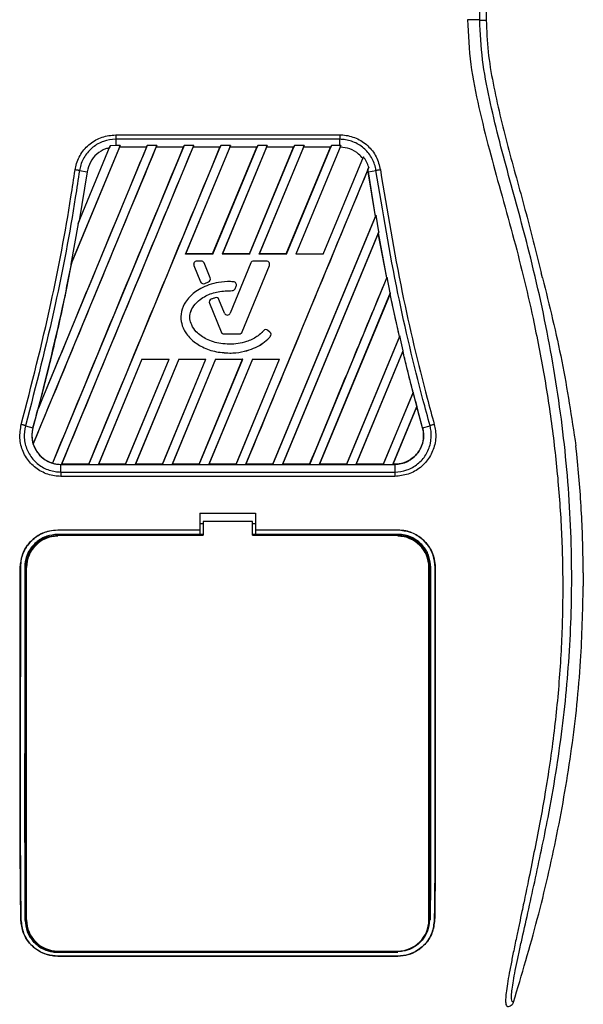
# Model space of a CAD drawing. Header units: millimetres. Extents: x 0 to 420, y 0 to 297.
# Tile 21 of 72: x 77 to 82, y 226 to 235. Entities that reach past the tile are written whole.
import ezdxf

# ---------------------------------------------------------------- set-up
doc = ezdxf.new("R2010")
doc.units = ezdxf.units.MM

msp = doc.modelspace()

# ---------------------------------------------------------------- linework, layer by layer
at = {"color": 7, "linetype": 'Continuous', "lineweight": 25}
for p, q in [((81.37478, 236.17078), (81.37478, 234.7867)), ((81.31687, 234.7867), (81.37478, 234.7867)), ((78.04907, 233.75623), (80.06113, 233.75623)), ((77.30866, 230.98169), (78.41876, 233.66171)), ((78.33283, 233.66171), (77.35079, 231.29085)), ((78.66327, 233.66171), (77.48203, 230.80995)), ((77.56346, 230.79911), (78.74919, 233.66171)), ((78.08833, 233.66171), (77.64691, 232.59604)), ((78.08262, 233.64489), (77.6549, 232.61275)), ((77.71144, 232.95925), (78.00058, 233.65729)), ((77.80797, 230.79911), (78.9937, 233.66171)), ((78.00058, 233.65729), (77.99296, 233.63963)), ((78.04907, 233.66171), (78.00058, 233.65729)), ((78.04907, 233.7162), (78.04907, 233.66171)), ((80.06112, 233.7162), (78.04907, 233.7162)), ((78.08833, 233.66171), (78.04907, 233.66171)), ((78.08203, 233.64578), (78.08833, 233.66171)), ((78.32594, 233.64578), (78.08203, 233.64578)), ((78.08203, 233.64578), (78.08262, 233.64489)), ((78.32461, 233.64489), (78.08262, 233.64489)), ((78.32594, 233.64578), (78.32461, 233.64489)), ((78.32594, 233.64578), (78.33283, 233.66171)), ((78.41876, 233.66171), (78.33283, 233.66171)), ((78.41876, 233.66171), (78.41246, 233.64578)), ((78.65637, 233.64578), (78.41246, 233.64578)), ((78.41306, 233.64489), (78.41246, 233.64578)), ((78.65504, 233.64489), (78.41306, 233.64489)), ((78.65637, 233.64578), (78.65504, 233.64489)), ((78.65637, 233.64578), (78.66327, 233.66171)), ((78.74919, 233.66171), (78.66327, 233.66171)), ((79.07962, 233.66171), (78.67555, 232.6862)), ((79.07392, 233.64489), (78.67703, 232.68718)), ((78.74919, 233.66171), (78.74289, 233.64578)), ((78.9868, 233.64578), (78.74289, 233.64578)), ((78.74349, 233.64489), (78.74289, 233.64578)), ((78.98547, 233.64489), (78.74349, 233.64489)), ((78.9194, 232.68718), (79.3159, 233.64489)), ((78.92006, 232.6862), (79.32413, 233.66171)), ((78.98547, 233.64489), (78.9868, 233.64578)), ((78.9937, 233.66171), (78.9868, 233.64578)), ((79.07962, 233.66171), (78.9937, 233.66171)), ((79.41005, 233.66171), (79.00599, 232.6862)), ((79.40435, 233.64489), (79.00746, 232.68718)), ((79.07332, 233.64578), (79.07962, 233.66171)), ((79.31724, 233.64578), (79.07332, 233.64578)), ((79.07332, 233.64578), (79.07392, 233.64489)), ((79.3159, 233.64489), (79.07392, 233.64489)), ((79.24983, 232.68718), (79.64633, 233.64489)), ((79.25049, 232.6862), (79.65456, 233.66171)), ((79.3159, 233.64489), (79.31724, 233.64578)), ((79.32413, 233.66171), (79.31724, 233.64578)), ((79.41005, 233.66171), (79.32413, 233.66171)), ((79.74049, 233.66171), (79.33642, 232.6862)), ((79.73478, 233.64489), (79.3379, 232.68718)), ((79.40376, 233.64578), (79.41005, 233.66171)), ((79.64767, 233.64578), (79.40376, 233.64578)), ((79.40376, 233.64578), (79.40435, 233.64489)), ((79.64633, 233.64489), (79.40435, 233.64489)), ((79.58027, 232.68718), (79.97677, 233.64489)), ((79.58093, 232.6862), (79.985, 233.66171)), ((79.64633, 233.64489), (79.64767, 233.64578)), ((79.65456, 233.66171), (79.64767, 233.64578)), ((79.74049, 233.66171), (79.65456, 233.66171)), ((80.07085, 233.66153), (79.66685, 232.6862)), ((79.73419, 233.64578), (79.74049, 233.66171)), ((79.9781, 233.64578), (79.73419, 233.64578)), ((79.73419, 233.64578), (79.73478, 233.64489)), ((79.97677, 233.64489), (79.73478, 233.64489)), ((79.97677, 233.64489), (79.9781, 233.64578)), ((79.985, 233.66171), (79.9781, 233.64578)), ((80.06112, 233.66171), (79.985, 233.66171)), ((80.06112, 233.66171), (80.06112, 233.7162)), ((80.07085, 233.66153), (80.06112, 233.66171)), ((80.06461, 233.64576), (80.07085, 233.66153)), ((79.91136, 232.6862), (80.27278, 233.55875)), ((80.27278, 233.55875), (80.26659, 233.54442)), ((80.32021, 233.46582), (79.21563, 230.79911)), ((80.31285, 233.44752), (80.32021, 233.46582)), ((77.79298, 233.42515), (77.7221, 232.98528)), ((77.72448, 233.43635), (77.79298, 233.42515)), ((80.31285, 233.44752), (80.31261, 233.44456)), ((80.31631, 233.42502), (80.31261, 233.44456)), ((80.31721, 233.42515), (80.31285, 233.44752)), ((80.31631, 233.42502), (80.31721, 233.42515)), ((80.38054, 233.02386), (80.31631, 233.42502)), ((80.31721, 233.42515), (80.38572, 233.43635)), ((80.38149, 233.02375), (80.31721, 233.42515)), ((79.45958, 230.79994), (80.38054, 233.02386)), ((79.46013, 230.79911), (80.38635, 233.0352)), ((80.38054, 233.02386), (80.38149, 233.02375)), ((80.38635, 233.0352), (80.38149, 233.02375)), ((80.4109, 232.88703), (80.38635, 233.0352)), ((77.71144, 232.95925), (77.64691, 232.59604)), ((77.7221, 232.98528), (77.71144, 232.95925)), ((80.4109, 232.88703), (79.54606, 230.79911)), ((80.4067, 232.87424), (79.54731, 230.79994)), ((80.40705, 232.87747), (80.4067, 232.87424)), ((80.48281, 232.47288), (80.4067, 232.87424)), ((80.40705, 232.87747), (80.4109, 232.88703)), ((80.48376, 232.47279), (80.40705, 232.87747)), ((78.67555, 232.6862), (78.67703, 232.68718)), ((78.92006, 232.6862), (78.67555, 232.6862)), ((78.9194, 232.68718), (78.67703, 232.68718)), ((78.9194, 232.68718), (78.92006, 232.6862)), ((79.00599, 232.6862), (79.00746, 232.68718)), ((79.25049, 232.6862), (79.00599, 232.6862)), ((79.24983, 232.68718), (79.00746, 232.68718)), ((79.24983, 232.68718), (79.25049, 232.6862)), ((79.33642, 232.6862), (79.3379, 232.68718)), ((79.58093, 232.6862), (79.33642, 232.6862)), ((79.58027, 232.68718), (79.3379, 232.68718)), ((79.58027, 232.68718), (79.58093, 232.6862)), ((79.91136, 232.6862), (79.66685, 232.6862)), ((77.64691, 232.59604), (77.65402, 232.61301)), ((77.65402, 232.61301), (77.6549, 232.61275)), ((78.75109, 232.58505), (78.751, 232.58502)), ((78.751, 232.58502), (78.81158, 232.43663)), ((78.75109, 232.58505), (78.81167, 232.43667)), ((78.77701, 232.62364), (78.77701, 232.62374)), ((78.81633, 232.62374), (78.77701, 232.62374)), ((78.81633, 232.62364), (78.77701, 232.62364)), ((78.81633, 232.62364), (78.81633, 232.62374)), ((78.84226, 232.60622), (78.84235, 232.60626)), ((78.89697, 232.4722), (78.84226, 232.60622)), ((78.89706, 232.47224), (78.84235, 232.60626)), ((79.2615, 232.60626), (79.07794, 232.15666)), ((79.26159, 232.60622), (79.07803, 232.15662)), ((79.18547, 231.98796), (79.42925, 232.58505)), ((79.18556, 231.98793), (79.42934, 232.58502)), ((79.26159, 232.60622), (79.2615, 232.60626)), ((79.28752, 232.62364), (79.28752, 232.62374)), ((79.40332, 232.62374), (79.28752, 232.62374)), ((79.40332, 232.62364), (79.28752, 232.62364)), ((79.40332, 232.62364), (79.40332, 232.62374)), ((79.42925, 232.58505), (79.42934, 232.58502)), ((81.8807, 232.47318), (81.86931, 232.51907)), ((78.81167, 232.43667), (78.81158, 232.43663)), ((78.84865, 232.42152), (78.8821, 232.43589)), ((78.84865, 232.42152), (78.84869, 232.42143)), ((78.84869, 232.42143), (78.88214, 232.4358)), ((78.8821, 232.43589), (78.88214, 232.4358)), ((78.89697, 232.4722), (78.89706, 232.47224)), ((79.10622, 232.43796), (79.10623, 232.43805)), ((79.79057, 230.79911), (80.48608, 232.47822)), ((80.48281, 232.47288), (80.48376, 232.47279)), ((80.48608, 232.47822), (80.48376, 232.47279)), ((80.51424, 232.33878), (80.48608, 232.47822)), ((79.09469, 232.3583), (79.09469, 232.35821)), ((79.12051, 232.3755), (79.13043, 232.39919)), ((79.12051, 232.3755), (79.1206, 232.37546)), ((79.1206, 232.37546), (79.13051, 232.39915)), ((79.13043, 232.39919), (79.13051, 232.39915)), ((80.51424, 232.33878), (79.87649, 230.79911)), ((80.5119, 232.33058), (79.87774, 230.79994)), ((80.51219, 232.33368), (80.5119, 232.33058)), ((80.51219, 232.33368), (80.51424, 232.33878)), ((78.8902, 232.24432), (78.89011, 232.24429)), ((78.89011, 232.24429), (78.99478, 231.98793)), ((78.8902, 232.24432), (78.99487, 231.98796)), ((78.90546, 232.2808), (78.90543, 232.28089)), ((78.94228, 232.29397), (78.94225, 232.29406)), ((78.97636, 232.27776), (78.97645, 232.2778)), ((79.02582, 232.15662), (78.97636, 232.27776)), ((79.02591, 232.15666), (78.97645, 232.2778)), ((79.02582, 232.15662), (79.02591, 232.15666)), ((79.07803, 232.15662), (79.07794, 232.15666)), ((78.99487, 231.98796), (78.99478, 231.98793)), ((79.02079, 231.97055), (79.15954, 231.97055)), ((79.02079, 231.97055), (79.02079, 231.97045)), ((79.02079, 231.97045), (79.15954, 231.97045)), ((79.15954, 231.97055), (79.15954, 231.97045)), ((79.18547, 231.98796), (79.18556, 231.98793)), ((79.3767, 231.99843), (79.37663, 231.99849)), ((79.41577, 232.00155), (79.41583, 232.00163)), ((79.43391, 231.98642), (79.41577, 232.00155)), ((79.43397, 231.98649), (79.41583, 232.00163)), ((79.43391, 231.98642), (79.43397, 231.98649)), ((79.43704, 231.94647), (79.43711, 231.94641)), ((80.59568, 231.94762), (80.12044, 230.79994)), ((80.59857, 231.95207), (80.121, 230.79911)), ((80.59664, 231.94754), (80.59568, 231.94762)), ((80.59664, 231.94754), (80.59857, 231.95207)), ((80.62924, 231.81867), (80.59857, 231.95207)), ((79.07352, 231.79804), (79.07352, 231.79794)), ((80.20692, 230.79911), (80.62924, 231.81867)), ((80.20817, 230.79994), (80.62738, 231.81169)), ((80.62738, 231.81169), (80.62762, 231.81465)), ((80.71803, 231.44515), (80.62738, 231.81169)), ((80.62924, 231.81867), (80.62762, 231.81465)), ((78.2847, 231.7426), (77.8939, 230.79911)), ((78.28534, 231.74165), (77.89514, 230.79994)), ((78.13785, 230.79994), (78.52779, 231.74165)), ((78.13841, 230.79911), (78.52921, 231.7426)), ((78.61514, 231.7426), (78.22433, 230.79911)), ((78.61577, 231.74165), (78.22558, 230.79994)), ((78.2847, 231.7426), (78.52921, 231.7426)), ((78.28534, 231.74165), (78.2847, 231.7426)), ((78.28534, 231.74165), (78.52779, 231.74165)), ((78.46828, 230.79994), (78.85822, 231.74165)), ((78.46884, 230.79911), (78.85965, 231.7426)), ((78.52921, 231.7426), (78.52779, 231.74165)), ((78.94557, 231.7426), (78.55476, 230.79911)), ((78.94621, 231.74165), (78.55601, 230.79994)), ((78.61514, 231.7426), (78.85965, 231.7426)), ((78.61577, 231.74165), (78.61514, 231.7426)), ((78.61577, 231.74165), (78.85822, 231.74165)), ((78.79871, 230.79994), (79.18865, 231.74165)), ((78.79927, 230.79911), (79.19008, 231.7426)), ((78.85965, 231.7426), (78.85822, 231.74165)), ((79.276, 231.7426), (78.88519, 230.79911)), ((79.27664, 231.74165), (78.88644, 230.79994)), ((78.94557, 231.7426), (79.19008, 231.7426)), ((78.94621, 231.74165), (78.94557, 231.7426)), ((78.94621, 231.74165), (79.18865, 231.74165)), ((79.12914, 230.79994), (79.51908, 231.74165)), ((79.1297, 230.79911), (79.52051, 231.7426)), ((79.19008, 231.7426), (79.18865, 231.74165)), ((79.276, 231.7426), (79.52051, 231.7426)), ((79.27664, 231.74165), (79.276, 231.7426)), ((79.27664, 231.74165), (79.51908, 231.74165)), ((79.52051, 231.7426), (79.51908, 231.74165)), ((80.71803, 231.44515), (80.45087, 230.79994)), ((80.71933, 231.44588), (80.45143, 230.79911)), ((80.71899, 231.44509), (80.71803, 231.44515)), ((80.71899, 231.44509), (80.71933, 231.44588)), ((80.73936, 231.36673), (80.71933, 231.44588)), ((80.80381, 231.1271), (80.73936, 231.36673)), ((77.35079, 231.29085), (77.35517, 231.30378)), ((80.53735, 230.79911), (80.75223, 231.31786)), ((80.5386, 230.79994), (80.75204, 231.31503)), ((80.75204, 231.31503), (80.75223, 231.31786)), ((80.80293, 231.12686), (80.75204, 231.31503)), ((77.23961, 231.14607), (77.30639, 231.1271)), ((77.30642, 231.12709), (77.30639, 231.1271)), ((80.80293, 231.12686), (80.80381, 231.1271)), ((80.80381, 231.1271), (80.87058, 231.14607)), ((77.30866, 230.98169), (77.30957, 230.98165)), ((82.18896, 230.89008), (82.17993, 230.96657)), ((77.48155, 230.81097), (77.48203, 230.80995)), ((77.55622, 230.79911), (77.55622, 230.79901)), ((77.55622, 230.79911), (77.56346, 230.79911)), ((77.55622, 230.73036), (77.55622, 230.79901)), ((77.55622, 230.79901), (80.55398, 230.79901)), ((77.55622, 230.73036), (80.55398, 230.73036)), ((77.56471, 230.79994), (77.56346, 230.79911)), ((77.80742, 230.79994), (77.56471, 230.79994)), ((77.80742, 230.79994), (77.80797, 230.79911)), ((77.80797, 230.79911), (77.8939, 230.79911)), ((77.8939, 230.79911), (77.89514, 230.79994)), ((78.13785, 230.79994), (77.89514, 230.79994)), ((78.13785, 230.79994), (78.13841, 230.79911)), ((78.13841, 230.79911), (78.22433, 230.79911)), ((78.22433, 230.79911), (78.22558, 230.79994)), ((78.46828, 230.79994), (78.22558, 230.79994)), ((78.46828, 230.79994), (78.46884, 230.79911)), ((78.46884, 230.79911), (78.55476, 230.79911)), ((78.55476, 230.79911), (78.55601, 230.79994)), ((78.79871, 230.79994), (78.55601, 230.79994)), ((78.79871, 230.79994), (78.79927, 230.79911)), ((78.79927, 230.79911), (78.88519, 230.79911)), ((78.88519, 230.79911), (78.88644, 230.79994)), ((79.12914, 230.79994), (78.88644, 230.79994)), ((79.12914, 230.79994), (79.1297, 230.79911)), ((79.1297, 230.79911), (79.21563, 230.79911)), ((79.21563, 230.79911), (79.21687, 230.79994)), ((79.45958, 230.79994), (79.21687, 230.79994)), ((79.45958, 230.79994), (79.46013, 230.79911)), ((79.46013, 230.79911), (79.54606, 230.79911)), ((79.54606, 230.79911), (79.54731, 230.79994)), ((79.79001, 230.79994), (79.54731, 230.79994)), ((79.79001, 230.79994), (79.79057, 230.79911)), ((79.79057, 230.79911), (79.87649, 230.79911)), ((79.87649, 230.79911), (79.87774, 230.79994)), ((80.12044, 230.79994), (79.87774, 230.79994)), ((80.121, 230.79911), (80.12044, 230.79994)), ((80.121, 230.79911), (80.20692, 230.79911)), ((80.20817, 230.79994), (80.20692, 230.79911)), ((80.45087, 230.79994), (80.20817, 230.79994)), ((80.45143, 230.79911), (80.45087, 230.79994)), ((80.45143, 230.79911), (80.53735, 230.79911)), ((80.5386, 230.79994), (80.53735, 230.79911)), ((80.55398, 230.79994), (80.5386, 230.79994)), ((80.55398, 230.79994), (80.55398, 230.79901)), ((80.55398, 230.79901), (80.55398, 230.73036)), ((80.55398, 230.69128), (77.55621, 230.69128)), ((78.80532, 230.3607), (79.30487, 230.3607)), ((78.80532, 230.3607), (78.80532, 230.20992)), ((78.83308, 230.28492), (78.83308, 230.16281)), ((79.27712, 230.28492), (78.83308, 230.28492)), ((79.27712, 230.16281), (79.27712, 230.28492)), ((79.30487, 230.3607), (79.30487, 230.20992)), ((77.5287, 230.20992), (78.80532, 230.20992)), ((77.5287, 230.20944), (77.5287, 230.20992)), ((78.80532, 230.20944), (77.5287, 230.20944)), ((78.83308, 230.26543), (78.80532, 230.26543)), ((78.80532, 230.20992), (78.80532, 230.20944)), ((78.80532, 230.20944), (78.80532, 230.17065)), ((79.30487, 230.26543), (79.27712, 230.26543)), ((79.30487, 230.20992), (80.5815, 230.20992)), ((79.30487, 230.20992), (79.30487, 230.20944)), ((79.30487, 230.20944), (79.30487, 230.17065)), ((80.5815, 230.20944), (79.30487, 230.20944)), ((80.5815, 230.20944), (80.5815, 230.20992)), ((78.80532, 230.17065), (77.5287, 230.17065)), ((77.76334, 230.16804), (77.57158, 230.16804)), ((78.80532, 230.17065), (78.80532, 230.16822)), ((78.83308, 230.16822), (78.80532, 230.16822)), ((79.30487, 230.16822), (79.27712, 230.16822)), ((80.5815, 230.17065), (79.30487, 230.17065)), ((79.30487, 230.17065), (79.30487, 230.16822)), ((80.53861, 230.16804), (80.34685, 230.16804)), ((77.19363, 229.87448), (77.19314, 229.87448)), ((77.24924, 226.71067), (77.24924, 229.87448)), ((80.86096, 226.71067), (80.86096, 229.87448)), ((80.91657, 229.87448), (80.91705, 229.87448)), ((82.24666, 229.82679), (82.24666, 229.7071)), ((77.19851, 226.7104), (77.19798, 226.7104)), ((80.91168, 226.7104), (80.91221, 226.7104)), ((77.5287, 226.41977), (80.5815, 226.41977)), ((77.56582, 226.42224), (77.56175, 226.42605)), ((77.56582, 226.42224), (77.76911, 226.42224)), ((79.01823, 226.42644), (79.02267, 226.422)), ((79.02267, 226.42644), (79.02267, 226.422)), ((79.08752, 226.422), (79.02267, 226.422)), ((79.08752, 226.422), (79.08752, 226.42643)), ((79.08752, 226.422), (79.09195, 226.42642)), ((80.34108, 226.42224), (80.33695, 226.42612)), ((80.34108, 226.42224), (80.54438, 226.42224)), ((77.5287, 226.38658), (80.5815, 226.38658)), ((77.5287, 226.38658), (77.5287, 226.38598)), ((80.5815, 226.38598), (77.5287, 226.38598)), ((80.5815, 226.38658), (80.5815, 226.38598))]:
    msp.add_line(p, q, dxfattribs=at)
at = {"color": 7, "linetype": 'Continuous', "lineweight": 25, "flags": 128}
for points in [[(77.5287, 230.16281), (77.83954, 230.16281), (78.83308, 230.16281)], [(79.27712, 230.16281), (79.8322, 230.16281), (80.5815, 230.16281)]]:
    msp.add_lwpolyline(points, dxfattribs=at)
at = {"color": 7, "linetype": 'Continuous', "lineweight": 25}
for centre, radius, start, end in [((78.77701, 232.59564), 0.0281, 90, 202.209257), ((78.77701, 232.59564), 0.028, 90, 202.209257), ((78.81633, 232.59564), 0.0281, 22.209268, 90), ((78.81633, 232.59564), 0.028, 22.209268, 90), ((79.28752, 232.59564), 0.0281, 90, 157.790711), ((79.28752, 232.59564), 0.028, 90, 157.790711), ((79.40332, 232.59564), 0.0281, 337.790712, 90), ((79.40332, 232.59564), 0.028, 337.790712, 90), ((78.83759, 232.44725), 0.0281, 202.209257, 293.245837), ((78.83759, 232.44725), 0.028, 202.209257, 293.245837), ((78.87105, 232.46162), 0.028, 293.245837, 22.209268), ((78.87105, 232.46162), 0.0281, 293.245837, 22.209268), ((79.10459, 232.41), 0.028, 337.290493, 86.671349), ((79.10459, 232.41), 0.0281, 337.290493, 86.671349), ((79.09468, 232.38631), 0.028, 270.034995, 337.290493), ((79.09468, 232.38631), 0.0281, 270.034995, 337.290493), ((78.91612, 232.25491), 0.0281, 112.378703, 202.209291), ((78.91612, 232.25491), 0.028, 112.378703, 202.209291), ((78.95043, 232.26718), 0.0281, 22.209261, 106.934979), ((78.95043, 232.26718), 0.028, 22.209261, 106.934979), ((79.05192, 232.16728), 0.0282, 202.209261, 337.790711), ((79.05192, 232.16728), 0.0281, 202.209261, 337.790711), ((79.02079, 231.99855), 0.0281, 202.209291, 270), ((79.02079, 231.99855), 0.028, 202.209291, 270), ((79.15954, 231.99855), 0.028, 270, 337.790712), ((79.15954, 231.99855), 0.0281, 270, 337.790712), ((79.39783, 231.98005), 0.0281, 50.16689, 138.977091), ((79.39783, 231.98005), 0.028, 50.16689, 138.977091), ((79.41597, 231.96492), 0.028, 318.805903, 50.16689), ((79.41597, 231.96492), 0.0281, 318.805903, 50.16689), ((99.54975, 236.29505), 19.44529, 194.681483, 194.830401), ((58.56044, 236.29505), 19.44529, 344.587332, 345.087235), ((77.55622, 231.05823), 0.25912, 164.587332, 197.180089), ((77.55622, 231.05823), 0.25912, 253.364009, 270), ((77.5287, 229.87448), 0.27946, 90, 180), ((80.5815, 229.87448), 0.27946, 0, 90), ((77.5287, 226.71067), 0.27946, 180, 270), ((80.5815, 226.71067), 0.27946, 270, 0)]:
    msp.add_arc(centre, radius, start, end, dxfattribs=at)
for points, knots in [([(81.31687, 234.7867), (81.31726, 234.93636), (81.31806, 235.24073), (81.31963, 235.70477), (81.32148, 236.17695), (81.32351, 236.63155), (81.32562, 237.0629), (81.32723, 237.37128), (81.32835, 237.57809), (81.32893, 237.68465), (81.32954, 237.79326), (81.33016, 237.90392), (81.3308, 238.01663), (81.33145, 238.12964), (81.33214, 238.24907), (81.33291, 238.38103), (81.33381, 238.53337), (81.33483, 238.70611), (81.33592, 238.89126), (81.33714, 239.0966), (81.33852, 239.31751), (81.34029, 239.5531), (81.34261, 239.7756), (81.34588, 239.97943), (81.35056, 240.1637), (81.35744, 240.33625), (81.36553, 240.47674), (81.37371, 240.59397), (81.38125, 240.68917), (81.38787, 240.77112), (81.39431, 240.82369), (81.39927, 240.84548), (81.40342, 240.85625), (81.4068, 240.86167), (81.41039, 240.86452), (81.41283, 240.86453), (81.41408, 240.86454)], [0, 0, 0, 0, 0.0694688, 0.1412908, 0.2154694, 0.2887805, 0.3524933, 0.4159279, 0.4321232, 0.4486368, 0.4654688, 0.4826193, 0.5000881, 0.5178753, 0.535169, 0.5556239, 0.5792402, 0.6060176, 0.6359563, 0.6653451, 0.7015159, 0.7387188, 0.7750553, 0.8054444, 0.8348007, 0.8638698, 0.8931347, 0.9126927, 0.9334716, 0.9528765, 0.9643483, 0.9751988, 0.9808952, 0.9869973, 0.9933587, 1, 1, 1, 1]), ([(81.20628, 234.78978), (81.21335, 234.65543), (81.22732, 234.38979), (81.30741, 234.0015), (81.40068, 233.62527), (81.50566, 233.24673), (81.61093, 232.87095), (81.70957, 232.48849), (81.80659, 232.06678), (81.89887, 231.59318), (81.97739, 231.0722), (82.03169, 230.54854), (82.06174, 230.01476), (82.06442, 229.47077), (82.03845, 228.91831), (81.99281, 228.45509), (81.94255, 228.0861), (81.89976, 227.81929), (81.85339, 227.56378), (81.80382, 227.31269), (81.7634, 227.10998), (81.73271, 226.96191), (81.71378, 226.87105), (81.6936, 226.77587), (81.67258, 226.67669), (81.65271, 226.58262), (81.6355, 226.50114), (81.62192, 226.43556), (81.60929, 226.37369), (81.59768, 226.31538), (81.58346, 226.24144), (81.56819, 226.15624), (81.55564, 226.07193), (81.54924, 226.00776), (81.54928, 225.96417), (81.55485, 225.93808), (81.56309, 225.93511), (81.5673, 225.9336)], [0, 0, 0, 0, 0.0416065, 0.0822607, 0.1224589, 0.1616664, 0.2038605, 0.2432792, 0.2839298, 0.3378062, 0.3926111, 0.4469834, 0.500736, 0.5580634, 0.6153257, 0.6718893, 0.7021057, 0.7306132, 0.7555393, 0.7824984, 0.8098129, 0.8199097, 0.8308441, 0.8397938, 0.8517874, 0.8646543, 0.8727782, 0.8813003, 0.8891477, 0.8967682, 0.9048894, 0.9206626, 0.9367507, 0.9525373, 0.9679622, 0.9836747, 1, 1, 1, 1]), ([(81.31687, 234.7867), (81.31433, 234.78707), (81.30908, 234.78784), (81.28296, 234.78884), (81.24699, 234.78956), (81.21953, 234.78971), (81.20628, 234.78978)], [0, 0, 0, 0, 0.24120147, 0.5, 0.75879853, 1, 1, 1, 1]), ([(81.62054, 225.97269), (81.61641, 225.97391), (81.6082, 225.97634), (81.60235, 226.00043), (81.60228, 226.04207), (81.60887, 226.10362), (81.62188, 226.18404), (81.64054, 226.28095), (81.66379, 226.39161), (81.69909, 226.5525), (81.7489, 226.77311), (81.80996, 227.05034), (81.87208, 227.33952), (81.96511, 227.79665), (82.06624, 228.42432), (82.13772, 229.2242), (82.15025, 230.05826), (82.09419, 230.92592), (81.9639, 231.82125), (81.80877, 232.5279), (81.67077, 233.04927), (81.57604, 233.39225), (81.48379, 233.73565), (81.40208, 234.08104), (81.33421, 234.43072), (81.32266, 234.6678), (81.31687, 234.7867)], [0, 0, 0, 0, 0.0154023, 0.0306186, 0.0458978, 0.0611515, 0.0763524, 0.0916759, 0.1069667, 0.1223964, 0.1531196, 0.1841395, 0.2146453, 0.2457555, 0.3295656, 0.4129092, 0.4960821, 0.5895924, 0.6838677, 0.7780859, 0.8151003, 0.8521196, 0.8891029, 0.926018, 0.9628961, 1, 1, 1, 1]), ([(81.37478, 234.7867), (81.37869, 234.69159), (81.38651, 234.50124), (81.452, 234.12179), (81.56575, 233.65046), (81.72618, 233.08781), (81.8216, 232.70865), (81.86931, 232.51907)], [0, 0, 0, 0, 0.1226487, 0.2454767, 0.4957363, 0.7478713, 1, 1, 1, 1]), ([(77.68546, 233.44238), (77.687, 233.45135), (77.69555, 233.5009), (77.73167, 233.58735), (77.81507, 233.68064), (77.92512, 233.74403), (78.00776, 233.75216), (78.04907, 233.75623)], [0, 0, 0, 0, 0.052396, 0.2895037, 0.5264141, 0.7632194, 1, 1, 1, 1]), ([(80.06113, 233.75623), (80.07009, 233.75602), (80.12017, 233.75487), (80.21087, 233.73194), (80.31546, 233.66312), (80.39441, 233.56342), (80.41463, 233.48274), (80.42474, 233.4424)], [0, 0, 0, 0, 0.0515719, 0.2884831, 0.5255349, 0.7627603, 1, 1, 1, 1]), ([(77.30957, 230.98165), (77.49347, 231.42554), (77.86126, 232.31332), (78.22912, 233.20103), (78.41306, 233.64489)], [0, 0, 0, 0, 0.50000151, 1, 1, 1, 1]), ([(78.32461, 233.64489), (78.16307, 233.25471), (77.83999, 232.47434), (77.51678, 231.69397), (77.35517, 231.30378)], [0, 0, 0, 0, 0.4999874, 1, 1, 1, 1]), ([(78.65504, 233.64489), (78.45948, 233.17257), (78.06835, 232.22793), (77.67715, 231.2833), (77.48155, 230.81097)], [0, 0, 0, 0, 0.4999948, 1, 1, 1, 1]), ([(77.56471, 230.79994), (77.76116, 231.27411), (78.15406, 232.22245), (78.54701, 233.17074), (78.74349, 233.64489)], [0, 0, 0, 0, 0.5000012, 1, 1, 1, 1]), ([(78.04907, 233.7162), (78.04907, 233.7162), (78.01239, 233.7162), (77.93843, 233.70366), (77.84039, 233.6493), (77.76567, 233.56559), (77.73394, 233.48851), (77.72568, 233.44439), (77.72448, 233.43635), (77.72448, 233.43635)], [0, 0, 0, 0, 0.0000072, 0.236697, 0.4734509, 0.7103734, 0.9475589, 0.9999928, 1, 1, 1, 1]), ([(77.80742, 230.79994), (78.00378, 231.2741), (78.39649, 232.22241), (78.78915, 233.17073), (78.98547, 233.64489)], [0, 0, 0, 0, 0.5000012, 1, 1, 1, 1]), ([(80.38572, 233.43635), (80.38572, 233.43635), (80.38028, 233.47273), (80.35688, 233.54419), (80.28847, 233.63325), (80.19456, 233.69472), (80.11379, 233.71458), (80.06912, 233.7162), (80.06113, 233.7162), (80.06112, 233.7162)], [0, 0, 0, 0, 0.0000072, 0.2373779, 0.4746162, 0.7116191, 0.9484337, 0.9999928, 1, 1, 1, 1]), ([(80.26659, 233.54442), (80.25494, 233.55777), (80.2232, 233.59413), (80.15398, 233.63547), (80.09402, 233.64237), (80.06461, 233.64576)], [0, 0, 0, 0, 0.2281145, 0.6214095, 1, 1, 1, 1]), ([(77.99296, 233.63963), (77.9815, 233.63658), (77.94049, 233.62566), (77.87685, 233.58689), (77.81604, 233.51483), (77.80067, 233.45505), (77.79298, 233.42515)], [0, 0, 0, 0, 0.1145462, 0.4096455, 0.704796, 1, 1, 1, 1]), ([(80.32021, 233.46582), (80.31468, 233.48219), (80.30342, 233.51548), (80.28311, 233.54417), (80.27278, 233.55875)], [0, 0, 0, 0, 0.4916782, 1, 1, 1, 1]), ([(77.20158, 231.15669), (77.2947, 231.51732), (77.46922, 232.19318), (77.61135, 232.95994), (77.67311, 233.362), (77.68546, 233.44238)], [0, 0, 0, 0, 0.4778978, 0.8956147, 1, 1, 1, 1]), ([(77.72448, 233.43635), (77.7121, 233.35581), (77.65021, 232.95301), (77.5077, 232.18472), (77.3329, 231.50749), (77.23961, 231.14607)], [0, 0, 0, 0, 0.1043778, 0.5220268, 1, 1, 1, 1]), ([(77.72448, 233.43635), (77.72179, 233.43678), (77.71641, 233.43765), (77.70672, 233.43916), (77.69631, 233.44076), (77.68908, 233.44184), (77.68546, 233.44238)], [0, 0, 0, 0, 0.25, 0.5, 0.75, 1, 1, 1, 1]), ([(80.31261, 233.44456), (80.12999, 233.00379), (79.76474, 232.12226), (79.39949, 231.24071), (79.21687, 230.79994)], [0, 0, 0, 0, 0.4999993, 1, 1, 1, 1]), ([(80.87058, 231.14607), (80.84925, 231.22467), (80.74259, 231.61775), (80.56168, 232.37791), (80.44697, 233.06789), (80.38572, 233.43635)], [0, 0, 0, 0, 0.1043199, 0.5216962, 1, 1, 1, 1]), ([(80.42474, 233.4424), (80.48584, 233.07462), (80.60025, 232.38599), (80.78088, 231.62736), (80.88733, 231.23512), (80.90862, 231.15667)], [0, 0, 0, 0, 0.4783741, 0.8956847, 1, 1, 1, 1]), ([(77.65402, 232.61301), (77.63774, 232.53033), (77.6051, 232.36445), (77.55257, 232.11896), (77.49712, 231.87409), (77.43926, 231.63353), (77.37602, 231.38363), (77.33058, 231.21621), (77.30639, 231.1271)], [0, 0, 0, 0, 0.16562597, 0.33226375, 0.49337027, 0.65906192, 0.81852065, 1, 1, 1, 1]), ([(77.35517, 231.30378), (77.43599, 231.62447), (77.54543, 232.05869), (77.63221, 232.49791), (77.6549, 232.61275)], [0, 0, 0, 0, 0.738548, 1, 1, 1, 1]), ([(79.10623, 232.43805), (79.09735, 232.43845), (79.05285, 232.44046), (78.97822, 232.43485), (78.88834, 232.41258), (78.81518, 232.38098), (78.7567, 232.34369), (78.71119, 232.30218), (78.66784, 232.24722), (78.63359, 232.17283), (78.6324, 232.08401), (78.65525, 232.01729), (78.68579, 231.9668), (78.73232, 231.91217), (78.79754, 231.86509), (78.8727, 231.83136), (78.9592, 231.80467), (79.02743, 231.80065), (79.07352, 231.79794)], [0, 0, 0, 0, 0.0216485, 0.1085696, 0.181144, 0.2464075, 0.3019116, 0.3494067, 0.395787, 0.4720387, 0.5441864, 0.6064196, 0.6414469, 0.6875628, 0.7804714, 0.8342793, 0.8880601, 1, 1, 1, 1]), ([(79.10622, 232.43796), (79.09735, 232.43836), (79.05284, 232.44036), (78.97822, 232.43475), (78.88836, 232.41248), (78.81521, 232.38088), (78.75675, 232.3436), (78.71125, 232.3021), (78.66792, 232.24717), (78.63368, 232.17279), (78.63249, 232.08401), (78.65534, 232.01732), (78.68588, 231.96685), (78.73239, 231.91224), (78.7976, 231.86517), (78.87274, 231.83145), (78.95922, 231.80476), (79.02744, 231.80075), (79.07352, 231.79804)], [0, 0, 0, 0, 0.021654, 0.108597, 0.1811744, 0.2464393, 0.3019418, 0.3494353, 0.3958126, 0.4720538, 0.5441906, 0.6064137, 0.6414373, 0.6875521, 0.7804583, 0.8342673, 0.8880492, 1, 1, 1, 1]), ([(79.79001, 230.79994), (79.919, 231.11148), (80.14989, 231.66913), (80.38087, 232.22677), (80.48281, 232.47288)], [0, 0, 0, 0, 0.5586506, 1, 1, 1, 1]), ([(81.8807, 232.47318), (81.94188, 232.22457), (82.06443, 231.72656), (82.14139, 231.22018), (82.17993, 230.96657)], [0, 0, 0, 0, 0.4991859, 1, 1, 1, 1]), ([(79.3767, 231.99843), (79.37066, 231.9919), (79.3408, 231.95963), (79.288, 231.92576), (79.21535, 231.89685), (79.12228, 231.87522), (79.02028, 231.87607), (78.92577, 231.89668), (78.84883, 231.92659), (78.77822, 231.97625), (78.73081, 232.0438), (78.71169, 232.10496), (78.71767, 232.16632), (78.74924, 232.2291), (78.80112, 232.27611), (78.87364, 232.32329), (78.97155, 232.35427), (79.05277, 232.35693), (79.09469, 232.3583)], [0, 0, 0, 0, 0.02048151, 0.10123706, 0.1411481, 0.20053395, 0.32025982, 0.37209728, 0.4227446, 0.50983388, 0.56613734, 0.6101353, 0.65451252, 0.70460974, 0.76844106, 0.8131858, 0.90357765, 1, 1, 1, 1]), ([(79.37663, 231.99849), (79.37059, 231.99196), (79.34073, 231.9597), (79.28794, 231.92584), (79.2153, 231.89693), (79.12225, 231.87532), (79.02028, 231.87617), (78.9258, 231.89678), (78.84888, 231.92667), (78.77829, 231.97632), (78.7309, 232.04385), (78.71178, 232.10497), (78.71776, 232.1663), (78.74932, 232.22904), (78.80118, 232.27603), (78.87367, 232.3232), (78.97157, 232.35417), (79.05278, 232.35683), (79.09469, 232.35821)], [0, 0, 0, 0, 0.0204876, 0.1012466, 0.1411592, 0.2005511, 0.320289, 0.3721273, 0.4227766, 0.5098651, 0.5661571, 0.6101424, 0.654507, 0.7045939, 0.7684171, 0.8131629, 0.9035569, 1, 1, 1, 1]), ([(80.59568, 231.94762), (80.57164, 232.05451), (80.54296, 232.182), (80.51622, 232.30991), (80.5119, 232.33058)], [0, 0, 0, 0, 0.8384081, 1, 1, 1, 1]), ([(80.59664, 231.94754), (80.58219, 232.01128), (80.55305, 232.13978), (80.52588, 232.26871), (80.51219, 232.33368)], [0, 0, 0, 0, 0.49605747, 1, 1, 1, 1]), ([(78.94225, 232.29406), (78.93801, 232.29272), (78.92968, 232.29009), (78.9174, 232.28569), (78.90942, 232.28249), (78.90543, 232.28089)], [0, 0, 0, 0, 0.3405858, 0.6701326, 1, 1, 1, 1]), ([(78.94228, 232.29397), (78.93804, 232.29263), (78.92971, 232.29), (78.91743, 232.2856), (78.90945, 232.2824), (78.90546, 232.2808)], [0, 0, 0, 0, 0.340666, 0.6701727, 1, 1, 1, 1]), ([(79.07352, 231.79804), (79.0824, 231.79818), (79.12697, 231.79887), (79.19983, 231.80971), (79.3091, 231.84535), (79.38807, 231.89363), (79.4298, 231.93866), (79.43704, 231.94647)], [0, 0, 0, 0, 0.0661031, 0.3316338, 0.543369, 0.9207507, 1, 1, 1, 1]), ([(79.07352, 231.79794), (79.0824, 231.79808), (79.12697, 231.79877), (79.19984, 231.80961), (79.30913, 231.84525), (79.38812, 231.89354), (79.42987, 231.93859), (79.43711, 231.94641)], [0, 0, 0, 0, 0.0660895, 0.3315654, 0.5433039, 0.9206958, 1, 1, 1, 1]), ([(80.71899, 231.44509), (80.70857, 231.48587), (80.68846, 231.56455), (80.65796, 231.68774), (80.63824, 231.77022), (80.62762, 231.81465)], [0, 0, 0, 0, 0.3317327, 0.6399582, 1, 1, 1, 1]), ([(77.55621, 230.69128), (77.53749, 230.69214), (77.47759, 230.69492), (77.37974, 230.72866), (77.2801, 230.80534), (77.21229, 230.9109), (77.18039, 231.03383), (77.19452, 231.11573), (77.20158, 231.15669)], [0, 0, 0, 0, 0.0833374, 0.2666908, 0.4500227, 0.6333366, 0.8166497, 1, 1, 1, 1]), ([(77.23961, 231.14607), (77.23699, 231.14681), (77.23175, 231.1483), (77.2223, 231.15094), (77.21216, 231.15377), (77.20511, 231.15572), (77.20158, 231.15669)], [0, 0, 0, 0, 0.24999996, 0.49999994, 0.74999996, 1, 1, 1, 1]), ([(77.23961, 231.14607), (77.23961, 231.14607), (77.22984, 231.11064), (77.22225, 231.03586), (77.24865, 230.92673), (77.30971, 230.83234), (77.39854, 230.76351), (77.48597, 230.73443), (77.5395, 230.73036), (77.55622, 230.73036), (77.55622, 230.73036)], [0, 0, 0, 0, 0.0000055, 0.1832742, 0.3665623, 0.5498794, 0.7332389, 0.9166359, 0.9999945, 1, 1, 1, 1]), ([(77.30639, 231.1271), (77.30243, 231.10797), (77.29437, 231.06892), (77.29959, 231.00847), (77.31803, 230.94998), (77.34932, 230.89834), (77.39115, 230.85549), (77.44085, 230.82374), (77.49701, 230.80294), (77.53648, 230.80032), (77.55622, 230.79901)], [0, 0, 0, 0, 0.1226685, 0.2503669, 0.3773233, 0.5066033, 0.6272913, 0.7516804, 0.8758155, 1, 1, 1, 1]), ([(80.90862, 231.15667), (80.91275, 231.13843), (80.92598, 231.07998), (80.91944, 230.97672), (80.87198, 230.86031), (80.78819, 230.76689), (80.6781, 230.70348), (80.59536, 230.69534), (80.55398, 230.69128)], [0, 0, 0, 0, 0.0832071, 0.2665167, 0.4498454, 0.6332, 0.8165872, 1, 1, 1, 1]), ([(80.55398, 230.73036), (80.55398, 230.73036), (80.59077, 230.73037), (80.66494, 230.74296), (80.76318, 230.7975), (80.83791, 230.88151), (80.88059, 230.98544), (80.88533, 231.07738), (80.87502, 231.12999), (80.87058, 231.14607), (80.87058, 231.14607)], [0, 0, 0, 0, 0.0000055, 0.1834583, 0.3668775, 0.5502427, 0.7335551, 0.916819, 0.9999945, 1, 1, 1, 1]), ([(80.55398, 230.79901), (80.57365, 230.80031), (80.61344, 230.80294), (80.66924, 230.82372), (80.71991, 230.85606), (80.75993, 230.89743), (80.79163, 230.9491), (80.81129, 231.00892), (80.81571, 231.07172), (80.80736, 231.11058), (80.80381, 231.1271)], [0, 0, 0, 0, 0.1237655, 0.2503736, 0.3703256, 0.5005035, 0.6094744, 0.7500718, 0.8937812, 1, 1, 1, 1]), ([(80.80293, 231.12686), (80.80547, 231.116), (80.81459, 231.07696), (80.81188, 231.0064), (80.78428, 230.93422), (80.73861, 230.87293), (80.67734, 230.82588), (80.60876, 230.80244), (80.56691, 230.80053), (80.55398, 230.79994)], [0, 0, 0, 0, 0.0706224, 0.2538188, 0.4370182, 0.5516914, 0.7348755, 0.9180598, 1, 1, 1, 1]), ([(77.30957, 230.98165), (77.31261, 230.97291), (77.32512, 230.93683), (77.36311, 230.87989), (77.42286, 230.83248), (77.46581, 230.81674), (77.48155, 230.81097)], [0, 0, 0, 0, 0.1103691, 0.4554647, 0.8005267, 1, 1, 1, 1]), ([(82.24666, 229.82679), (82.24347, 230.00415), (82.23709, 230.35927), (82.20502, 230.713), (82.18896, 230.89008)], [0, 0, 0, 0, 0.4994117, 1, 1, 1, 1]), ([(77.19314, 229.87448), (77.19687, 229.91221), (77.20431, 229.98765), (77.26221, 230.08821), (77.34741, 230.16408), (77.44175, 230.20421), (77.50403, 230.2083), (77.5287, 230.20992)], [0, 0, 0, 0, 0.2147482, 0.4294936, 0.6443381, 0.859135, 1, 1, 1, 1]), ([(77.5287, 230.20944), (77.49103, 230.20573), (77.4157, 230.19833), (77.31531, 230.14056), (77.23951, 230.05556), (77.19937, 229.96138), (77.19526, 229.89915), (77.19363, 229.87448)], [0, 0, 0, 0, 0.214724, 0.4294492, 0.6440876, 0.8589434, 1, 1, 1, 1]), ([(80.5815, 230.20992), (80.61922, 230.20621), (80.69466, 230.19879), (80.79523, 230.14095), (80.87112, 230.05578), (80.91131, 229.96146), (80.91542, 229.89916), (80.91705, 229.87448)], [0, 0, 0, 0, 0.21471698, 0.42943093, 0.64424617, 0.85905702, 1, 1, 1, 1]), ([(80.91657, 229.87448), (80.91285, 229.91215), (80.90541, 229.9875), (80.8476, 230.08787), (80.76256, 230.16363), (80.66838, 230.20373), (80.60616, 230.20782), (80.5815, 230.20944)], [0, 0, 0, 0, 0.2147593, 0.4295194, 0.6441992, 0.8589619, 1, 1, 1, 1]), ([(77.5287, 230.17065), (77.4954, 230.16738), (77.42879, 230.16083), (77.34003, 230.10976), (77.27303, 230.0346), (77.23754, 229.95132), (77.23391, 229.8963), (77.23247, 229.87448)], [0, 0, 0, 0, 0.2147038, 0.4294073, 0.6441163, 0.8588365, 1, 1, 1, 1]), ([(77.24031, 229.87448), (77.24255, 229.90145), (77.24747, 229.96084), (77.28964, 230.04497), (77.35908, 230.11413), (77.44301, 230.1558), (77.50202, 230.16063), (77.5287, 230.16281)], [0, 0, 0, 0, 0.1789442, 0.3940135, 0.6085391, 0.8229777, 1, 1, 1, 1]), ([(77.56573, 230.16281), (77.56637, 230.1634), (77.56825, 230.16514), (77.57026, 230.16688), (77.57158, 230.16804)], [0, 0, 0, 0, 0.3371448, 1, 1, 1, 1]), ([(77.57158, 230.16804), (77.57474, 230.16779), (77.58046, 230.16734), (77.58524, 230.16421), (77.58738, 230.16281)], [0, 0, 0, 0, 0.5523698, 1, 1, 1, 1]), ([(77.74769, 230.16281), (77.74953, 230.16408), (77.7542, 230.16729), (77.75989, 230.16776), (77.76334, 230.16804)], [0, 0, 0, 0, 0.3945827, 1, 1, 1, 1]), ([(77.76334, 230.16804), (77.76486, 230.16671), (77.76686, 230.16497), (77.76875, 230.16323), (77.7692, 230.16281)], [0, 0, 0, 0, 0.76009148, 1, 1, 1, 1]), ([(80.341, 230.16281), (80.34164, 230.1634), (80.34352, 230.16514), (80.34553, 230.16688), (80.34685, 230.16804)], [0, 0, 0, 0, 0.3371478, 1, 1, 1, 1]), ([(80.34685, 230.16804), (80.35001, 230.16779), (80.35573, 230.16734), (80.36051, 230.16421), (80.36265, 230.16281)], [0, 0, 0, 0, 0.5523683, 1, 1, 1, 1]), ([(80.52296, 230.16281), (80.5248, 230.16408), (80.52947, 230.16729), (80.53516, 230.16776), (80.53861, 230.16804)], [0, 0, 0, 0, 0.39458364, 1, 1, 1, 1]), ([(80.53861, 230.16804), (80.54013, 230.16671), (80.54213, 230.16497), (80.54402, 230.16323), (80.54447, 230.16281)], [0, 0, 0, 0, 0.76008968, 1, 1, 1, 1]), ([(80.87772, 229.87448), (80.87444, 229.90778), (80.86788, 229.97439), (80.81679, 230.06316), (80.7416, 230.13014), (80.65832, 230.1656), (80.60331, 230.16922), (80.5815, 230.17065)], [0, 0, 0, 0, 0.2147347, 0.4294696, 0.6441983, 0.8589152, 1, 1, 1, 1]), ([(80.86988, 229.87448), (80.86765, 229.90145), (80.86273, 229.96084), (80.82056, 230.04497), (80.75111, 230.11413), (80.66719, 230.1558), (80.60818, 230.16063), (80.5815, 230.16281)], [0, 0, 0, 0, 0.1789442, 0.3940135, 0.6085392, 0.8229777, 1, 1, 1, 1]), ([(77.19798, 226.7104), (77.19663, 226.81319), (77.19387, 227.02179), (77.19233, 227.34842), (77.19225, 227.67086), (77.19238, 228.09044), (77.19276, 228.82501), (77.19299, 229.4547), (77.19314, 229.87448)], [0, 0, 0, 0, 0.1032014, 0.209437, 0.3080887, 0.4069063, 0.6046146, 1, 1, 1, 1]), ([(77.19363, 229.87448), (77.19348, 229.4542), (77.19322, 228.71692), (77.1927, 227.84865), (77.1928, 227.33021), (77.19434, 227.06547), (77.19615, 226.87951), (77.19777, 226.76346), (77.19851, 226.7104)], [0, 0, 0, 0, 0.39561742, 0.69400195, 0.81849559, 0.88231427, 0.94619029, 1, 1, 1, 1]), ([(77.23247, 229.87448), (77.23239, 229.45429), (77.23226, 228.77814), (77.23208, 227.97413), (77.23201, 227.52538), (77.23225, 227.26852), (77.23294, 227.01285), (77.23414, 226.83147), (77.23493, 226.71067)], [0, 0, 0, 0, 0.3956918, 0.6367323, 0.7572919, 0.8181201, 0.8788623, 1, 1, 1, 1]), ([(77.24273, 226.71067), (77.24209, 226.80816), (77.24092, 226.98446), (77.2401, 227.25418), (77.2398, 227.59469), (77.23998, 228.15988), (77.24013, 228.94903), (77.24025, 229.56599), (77.24031, 229.87448)], [0, 0, 0, 0, 0.0979851, 0.177199, 0.2565766, 0.4188669, 0.7094334, 1, 1, 1, 1]), ([(80.86988, 229.87448), (80.8699, 229.76972), (80.87, 229.24592), (80.87013, 228.51264), (80.87034, 227.81639), (80.87029, 227.47144), (80.87012, 227.26698), (80.86953, 227.06261), (80.86861, 226.87643), (80.86781, 226.76105), (80.86746, 226.71068)], [0, 0, 0, 0, 0.098662, 0.4933103, 0.6906351, 0.7543663, 0.8182079, 0.8831723, 0.9490071, 1, 1, 1, 1]), ([(80.87526, 226.71067), (80.87595, 226.81374), (80.87735, 227.02303), (80.87814, 227.35068), (80.87816, 227.67349), (80.8781, 228.09258), (80.87792, 228.82626), (80.8778, 229.4552), (80.87772, 229.87448)], [0, 0, 0, 0, 0.1036453, 0.2104568, 0.308984, 0.4076746, 0.6051268, 1, 1, 1, 1]), ([(80.91168, 226.7104), (80.91305, 226.81344), (80.91584, 227.02267), (80.91739, 227.35028), (80.91746, 227.67311), (80.91733, 228.09226), (80.91695, 228.82608), (80.91672, 229.45513), (80.91657, 229.87448)], [0, 0, 0, 0, 0.10361451, 0.21039489, 0.30892895, 0.40762719, 0.6050952, 1, 1, 1, 1]), ([(80.91705, 229.87448), (80.91719, 229.44974), (80.91743, 228.71038), (80.91799, 227.9042), (80.91787, 227.45606), (80.91748, 227.25408), (80.91626, 227.05297), (80.91445, 226.87081), (80.91289, 226.75875), (80.91221, 226.7104)], [0, 0, 0, 0, 0.39999062, 0.69627324, 0.75916952, 0.8220145, 0.88648757, 0.95101884, 1, 1, 1, 1]), ([(81.62054, 225.97269), (81.69424, 226.2206), (81.8418, 226.71703), (82.01739, 227.4771), (82.14976, 228.2499), (82.22973, 228.99548), (82.24132, 229.4827), (82.24666, 229.7071)], [0, 0, 0, 0, 0.2041389, 0.4087775, 0.6153735, 0.8228525, 1, 1, 1, 1]), ([(77.5287, 226.38598), (77.49641, 226.38877), (77.43196, 226.39433), (77.34421, 226.43674), (77.26872, 226.50318), (77.21142, 226.59635), (77.20247, 226.67232), (77.19798, 226.7104)], [0, 0, 0, 0, 0.1760239, 0.3513633, 0.5446667, 0.7717941, 1, 1, 1, 1]), ([(77.19851, 226.7104), (77.20359, 226.66988), (77.21375, 226.58887), (77.28221, 226.48578), (77.37426, 226.41775), (77.46366, 226.38953), (77.51211, 226.38733), (77.5287, 226.38658)], [0, 0, 0, 0, 0.2435251, 0.486787, 0.7352137, 0.9093266, 1, 1, 1, 1]), ([(77.23493, 226.71067), (77.23918, 226.67448), (77.24768, 226.60213), (77.30813, 226.50957), (77.39026, 226.44808), (77.47007, 226.42247), (77.51376, 226.42046), (77.5287, 226.41977)], [0, 0, 0, 0, 0.2434329, 0.4866743, 0.7321625, 0.9084465, 1, 1, 1, 1]), ([(77.5287, 226.42604), (77.5011, 226.42844), (77.44656, 226.43318), (77.37154, 226.46903), (77.30642, 226.5255), (77.25475, 226.60743), (77.24685, 226.67527), (77.24273, 226.71067)], [0, 0, 0, 0, 0.1733458, 0.3424433, 0.5326111, 0.7561077, 1, 1, 1, 1]), ([(80.86746, 226.71068), (80.86341, 226.67573), (80.85529, 226.6056), (80.79711, 226.5152), (80.71751, 226.45455), (80.63953, 226.42883), (80.59646, 226.42677), (80.58149, 226.42606)], [0, 0, 0, 0, 0.2409648, 0.483375, 0.7285961, 0.9056857, 1, 1, 1, 1]), ([(80.5815, 226.38658), (80.61352, 226.38933), (80.67743, 226.39483), (80.76448, 226.43655), (80.83988, 226.50216), (80.89789, 226.59518), (80.90706, 226.67176), (80.91168, 226.7104)], [0, 0, 0, 0, 0.1743444, 0.3479637, 0.540069, 0.7679663, 1, 1, 1, 1]), ([(80.91221, 226.7104), (80.90716, 226.66994), (80.89707, 226.58905), (80.8289, 226.48597), (80.73688, 226.41757), (80.64728, 226.38899), (80.59827, 226.38675), (80.5815, 226.38598)], [0, 0, 0, 0, 0.24267, 0.4850883, 0.7318057, 0.908172, 1, 1, 1, 1]), ([(80.58149, 226.42606), (80.47674, 226.42608), (79.95299, 226.42621), (78.93539, 226.42664), (78.02254, 226.42625), (77.5287, 226.42604)], [0, 0, 0, 0, 0.1029393, 0.5146966, 1, 1, 1, 1]), ([(77.57973, 226.42606), (77.5795, 226.42588), (77.57688, 226.42385), (77.57178, 226.42256), (77.56718, 226.42231), (77.56582, 226.42224)], [0, 0, 0, 0, 0.0649864, 0.7231566, 1, 1, 1, 1]), ([(77.76911, 226.42224), (77.76632, 226.42244), (77.76128, 226.42281), (77.75707, 226.42509), (77.7552, 226.4261)], [0, 0, 0, 0, 0.5532652, 1, 1, 1, 1]), ([(77.77324, 226.42611), (77.77217, 226.42509), (77.77081, 226.4238), (77.76941, 226.42251), (77.76911, 226.42224)], [0, 0, 0, 0, 0.7900144, 1, 1, 1, 1]), ([(80.35508, 226.42612), (80.35482, 226.42591), (80.35218, 226.42387), (80.34705, 226.42256), (80.34245, 226.42231), (80.34108, 226.42224)], [0, 0, 0, 0, 0.0715985, 0.7251144, 1, 1, 1, 1]), ([(80.54438, 226.42224), (80.54159, 226.42244), (80.53658, 226.42281), (80.53239, 226.42507), (80.53054, 226.42607)], [0, 0, 0, 0, 0.5563152, 1, 1, 1, 1]), ([(80.54847, 226.42607), (80.54741, 226.42506), (80.54607, 226.42379), (80.54468, 226.42251), (80.54438, 226.42224)], [0, 0, 0, 0, 0.7876998, 1, 1, 1, 1]), ([(81.5673, 225.9336), (81.57319, 225.93413), (81.58497, 225.93521), (81.6008, 225.9437), (81.61371, 225.95625), (81.61826, 225.9672), (81.62054, 225.97269)], [0, 0, 0, 0, 0.2496754, 0.4993928, 0.749148, 1, 1, 1, 1])]:
    msp.add_open_spline(points, degree=3, knots=knots, dxfattribs=at)
for points in [[(78.04907, 233.75623), (78.04907, 233.75253), (78.04907, 233.74514), (78.04907, 233.73447), (78.04907, 233.72452), (78.04907, 233.71897), (78.04907, 233.7162)], [(80.06113, 233.75623), (80.06113, 233.75253), (80.06113, 233.74514), (80.06113, 233.73447), (80.06113, 233.72452), (80.06113, 233.71897), (80.06112, 233.7162)], [(80.42474, 233.4424), (80.42112, 233.44186), (80.41388, 233.44077), (80.40348, 233.43917), (80.39379, 233.43766), (80.38841, 233.43678), (80.38572, 233.43635)], [(80.90862, 231.15667), (80.90509, 231.1557), (80.89804, 231.15376), (80.88789, 231.15094), (80.87845, 231.14829), (80.8732, 231.14681), (80.87058, 231.14607)], [(77.55622, 230.73036), (77.55622, 230.72767), (77.55622, 230.72229), (77.55622, 230.71259), (77.55622, 230.70217), (77.55621, 230.69491), (77.55621, 230.69128)], [(80.55398, 230.73036), (80.55398, 230.72767), (80.55398, 230.72229), (80.55398, 230.71259), (80.55398, 230.70217), (80.55398, 230.69491), (80.55398, 230.69128)]]:
    msp.add_open_spline(points, degree=3, dxfattribs=at)

doc.saveas('drawing.dxf')
